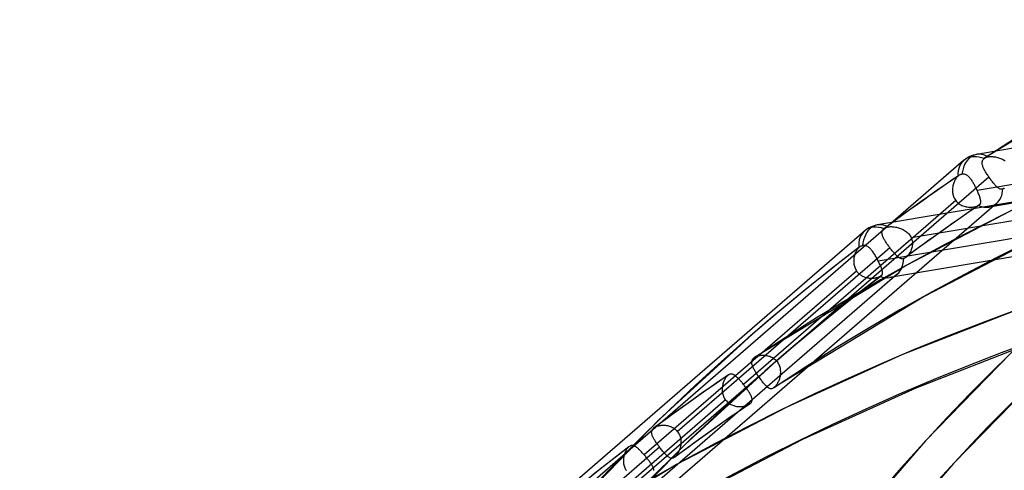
# Model space of a CAD drawing. Header units: millimetres. Extents: x -138 to 135, y -173 to 171.
# Tile 18 of 95: x -74 to -47, y 96 to 109. Entities that reach past the tile are written whole.
import ezdxf

# ---------------------------------------------------------------- set-up
doc = ezdxf.new("R2010")
doc.units = ezdxf.units.MM
doc.layers.add('MAIN-1', color=7, linetype='Continuous')

msp = doc.modelspace()

# ---------------------------------------------------------------- linework, layer by layer
at = {"layer": 'MAIN-1'}
for p, q in [((-28.359, 108.023), (-47.283, 104.829)), ((-42.829, 107.294), (-47.059, 104.729)), ((-28.443, 106.487), (-46.941, 103.365)), ((-31.115, 106.062), (-50.039, 102.869)), ((-38.497, 105.302), (-47.271, 103.821)), ((-47.649, 104.656), (-65.913, 88.84)), ((-31.198, 104.527), (-49.697, 101.405)), ((-47.136, 104.595), (-47.135, 104.611)), ((-47.136, 104.578), (-47.136, 104.595)), ((-47.134, 104.561), (-47.136, 104.578)), ((-47.135, 104.611), (-47.133, 104.627)), ((-47.13, 104.543), (-47.134, 104.561)), ((-47.133, 104.627), (-47.129, 104.643)), ((-47.126, 104.525), (-47.13, 104.543)), ((-47.129, 104.643), (-47.123, 104.658)), ((-47.12, 104.506), (-47.126, 104.525)), ((-47.123, 104.658), (-47.115, 104.672)), ((-47.115, 104.672), (-47.106, 104.686)), ((-47.106, 104.686), (-47.094, 104.699)), ((-47.094, 104.699), (-47.081, 104.712)), ((-47.081, 104.712), (-47.077, 104.715)), ((-47.077, 104.715), (-47.074, 104.718)), ((-47.074, 104.718), (-47.07, 104.721)), ((-47.07, 104.721), (-47.066, 104.724)), ((-47.066, 104.724), (-47.062, 104.726)), ((-47.062, 104.726), (-47.058, 104.729)), ((-47.058, 104.729), (-47.046, 104.736)), ((-47.046, 104.736), (-47.034, 104.743)), ((-47.034, 104.743), (-47.021, 104.749)), ((-47.021, 104.749), (-47.007, 104.754)), ((-47.007, 104.754), (-46.993, 104.758)), ((-46.993, 104.758), (-46.979, 104.761)), ((-46.979, 104.761), (-46.959, 104.765)), ((-46.959, 104.765), (-46.938, 104.767)), ((-46.938, 104.767), (-46.915, 104.768)), ((-46.915, 104.768), (-46.891, 104.769)), ((-46.891, 104.769), (-46.867, 104.768)), ((-46.867, 104.768), (-46.841, 104.767)), ((-46.841, 104.767), (-46.815, 104.764)), ((-46.815, 104.764), (-46.788, 104.761)), ((-46.788, 104.761), (-46.761, 104.756)), ((-46.761, 104.756), (-46.734, 104.75)), ((-46.734, 104.75), (-46.706, 104.744)), ((-46.706, 104.744), (-46.679, 104.736)), ((-46.679, 104.736), (-46.652, 104.727)), ((-46.652, 104.727), (-46.625, 104.717)), ((-46.625, 104.717), (-46.598, 104.705)), ((-46.598, 104.705), (-46.572, 104.693)), ((-46.572, 104.693), (-46.546, 104.679)), ((-46.546, 104.679), (-46.521, 104.664)), ((-46.521, 104.664), (-46.497, 104.648)), ((-47.786, 104.241), (-48.133, 104.002)), ((-47.789, 104.238), (-47.793, 104.236)), ((-47.786, 104.241), (-47.789, 104.238)), ((-47.772, 104.249), (-47.786, 104.241)), ((-47.758, 104.257), (-47.772, 104.249)), ((-47.743, 104.263), (-47.758, 104.257)), ((-47.728, 104.269), (-47.743, 104.263)), ((-47.712, 104.274), (-47.728, 104.269)), ((-47.696, 104.277), (-47.712, 104.274)), ((-47.679, 104.279), (-47.696, 104.277)), ((-47.662, 104.28), (-47.679, 104.279)), ((-47.644, 104.279), (-47.662, 104.28)), ((-47.628, 104.277), (-47.644, 104.279)), ((-47.611, 104.273), (-47.628, 104.277)), ((-47.595, 104.267), (-47.611, 104.273)), ((-47.579, 104.261), (-47.595, 104.267)), ((-47.564, 104.252), (-47.579, 104.261)), ((-47.549, 104.243), (-47.564, 104.252)), ((-47.534, 104.232), (-47.549, 104.243)), ((-47.113, 104.487), (-47.12, 104.506)), ((-47.105, 104.467), (-47.113, 104.487)), ((-47.096, 104.447), (-47.105, 104.467)), ((-47.086, 104.426), (-47.096, 104.447)), ((-47.075, 104.405), (-47.086, 104.426)), ((-47.064, 104.384), (-47.075, 104.405)), ((-47.051, 104.362), (-47.064, 104.384)), ((-47.038, 104.339), (-47.051, 104.362)), ((-47.024, 104.317), (-47.038, 104.339)), ((-47.01, 104.294), (-47.024, 104.317)), ((-46.995, 104.271), (-47.01, 104.294)), ((-46.98, 104.247), (-46.995, 104.271)), ((-46.964, 104.224), (-46.98, 104.247)), ((-52.85, 99.089), (-46.948, 104.2)), ((-49.108, 102.514), (-40.334, 103.995)), ((-48.133, 104.002), (-48.479, 103.761)), ((-47.94, 103.981), (-47.947, 103.952)), ((-47.933, 104.009), (-47.94, 103.981)), ((-47.924, 104.036), (-47.933, 104.009)), ((-47.913, 104.062), (-47.924, 104.036)), ((-47.902, 104.088), (-47.913, 104.062)), ((-47.89, 104.112), (-47.902, 104.088)), ((-47.878, 104.135), (-47.89, 104.112)), ((-47.864, 104.157), (-47.878, 104.135)), ((-47.85, 104.177), (-47.864, 104.157)), ((-47.836, 104.195), (-47.85, 104.177)), ((-47.821, 104.211), (-47.836, 104.195)), ((-47.806, 104.226), (-47.821, 104.211)), ((-47.803, 104.228), (-47.806, 104.226)), ((-47.799, 104.231), (-47.803, 104.228)), ((-47.796, 104.233), (-47.799, 104.231)), ((-47.793, 104.236), (-47.796, 104.233)), ((-47.52, 104.22), (-47.534, 104.232)), ((-47.506, 104.206), (-47.52, 104.22)), ((-47.492, 104.192), (-47.506, 104.206)), ((-47.478, 104.177), (-47.492, 104.192)), ((-47.465, 104.161), (-47.478, 104.177)), ((-47.452, 104.144), (-47.465, 104.161)), ((-47.438, 104.126), (-47.452, 104.144)), ((-47.425, 104.108), (-47.438, 104.126)), ((-47.413, 104.088), (-47.425, 104.108)), ((-47.4, 104.068), (-47.413, 104.088)), ((-47.387, 104.048), (-47.4, 104.068)), ((-47.375, 104.026), (-47.387, 104.048)), ((-47.362, 104.005), (-47.375, 104.026)), ((-47.35, 103.983), (-47.362, 104.005)), ((-47.338, 103.96), (-47.35, 103.983)), ((-46.948, 104.2), (-46.964, 104.224)), ((-46.931, 104.176), (-46.948, 104.2)), ((-46.914, 104.152), (-46.931, 104.176)), ((-46.897, 104.128), (-46.914, 104.152)), ((-46.88, 104.105), (-46.897, 104.128)), ((-46.862, 104.083), (-46.88, 104.105)), ((-46.845, 104.061), (-46.862, 104.083)), ((-46.828, 104.039), (-46.845, 104.061)), ((-46.812, 104.019), (-46.828, 104.039)), ((-46.796, 104), (-46.812, 104.019)), ((-46.78, 103.982), (-46.796, 104)), ((-46.764, 103.964), (-46.78, 103.982)), ((-48.479, 103.761), (-48.826, 103.517)), ((-47.958, 103.863), (-47.959, 103.833)), ((-47.959, 103.833), (-47.958, 103.802)), ((-47.956, 103.893), (-47.958, 103.863)), ((-47.958, 103.802), (-47.955, 103.772)), ((-47.952, 103.923), (-47.956, 103.893)), ((-47.955, 103.772), (-47.951, 103.741)), ((-47.947, 103.952), (-47.952, 103.923)), ((-47.951, 103.741), (-47.945, 103.712)), ((-47.945, 103.712), (-47.937, 103.682)), ((-47.326, 103.937), (-47.338, 103.96)), ((-47.315, 103.914), (-47.326, 103.937)), ((-47.303, 103.891), (-47.315, 103.914)), ((-47.292, 103.867), (-47.303, 103.891)), ((-47.281, 103.844), (-47.292, 103.867)), ((-47.271, 103.821), (-47.281, 103.844)), ((-47.257, 103.79), (-47.271, 103.821)), ((-47.244, 103.759), (-47.257, 103.79)), ((-47.232, 103.73), (-47.244, 103.759)), ((-47.22, 103.701), (-47.232, 103.73)), ((-47.21, 103.673), (-47.22, 103.701)), ((-46.749, 103.948), (-46.764, 103.964)), ((-46.734, 103.933), (-46.749, 103.948)), ((-46.719, 103.92), (-46.734, 103.933)), ((-46.705, 103.907), (-46.719, 103.92)), ((-46.691, 103.896), (-46.705, 103.907)), ((-46.677, 103.886), (-46.691, 103.896)), ((-46.664, 103.878), (-46.677, 103.886)), ((-46.651, 103.871), (-46.664, 103.878)), ((-46.638, 103.865), (-46.651, 103.871)), ((-46.625, 103.861), (-46.638, 103.865)), ((-46.612, 103.859), (-46.625, 103.861)), ((-46.598, 103.858), (-46.612, 103.859)), ((-46.585, 103.858), (-46.598, 103.858)), ((-46.572, 103.861), (-46.585, 103.858)), ((-46.558, 103.865), (-46.572, 103.861)), ((-46.551, 103.868), (-46.558, 103.865)), ((-46.544, 103.872), (-46.551, 103.868)), ((-46.538, 103.876), (-46.544, 103.872)), ((-46.531, 103.88), (-46.538, 103.876)), ((-46.524, 103.884), (-46.531, 103.88)), ((-46.517, 103.888), (-46.524, 103.884)), ((-46.738, 103.461), (-65.492, 87.22)), ((-47.867, 103.546), (-53.767, 98.437)), ((-48.826, 103.517), (-49.17, 103.27)), ((-47.937, 103.682), (-47.927, 103.653)), ((-47.927, 103.653), (-47.915, 103.625)), ((-47.915, 103.625), (-47.901, 103.598)), ((-47.901, 103.598), (-47.885, 103.571)), ((-47.885, 103.571), (-47.867, 103.546)), ((-47.867, 103.546), (-47.847, 103.522)), ((-47.847, 103.522), (-47.826, 103.499)), ((-47.826, 103.499), (-47.802, 103.477)), ((-47.802, 103.477), (-47.777, 103.458)), ((-47.777, 103.458), (-47.751, 103.44)), ((-47.751, 103.44), (-47.724, 103.424)), ((-47.724, 103.424), (-47.696, 103.41)), ((-47.212, 103.422), (-47.557, 103.185)), ((-47.223, 103.415), (-47.219, 103.417)), ((-47.219, 103.417), (-47.215, 103.42)), ((-47.215, 103.42), (-47.212, 103.422)), ((-47.212, 103.422), (-47.209, 103.424)), ((-47.201, 103.647), (-47.21, 103.673)), ((-47.209, 103.424), (-47.207, 103.425)), ((-47.207, 103.425), (-47.205, 103.427)), ((-47.205, 103.427), (-47.202, 103.429)), ((-47.202, 103.429), (-47.2, 103.431)), ((-47.193, 103.622), (-47.201, 103.647)), ((-47.2, 103.431), (-47.198, 103.433)), ((-47.198, 103.433), (-47.189, 103.444)), ((-47.186, 103.598), (-47.193, 103.622)), ((-47.189, 103.444), (-47.182, 103.456)), ((-47.18, 103.575), (-47.186, 103.598)), ((-47.182, 103.456), (-47.176, 103.469)), ((-47.176, 103.554), (-47.18, 103.575)), ((-47.173, 103.534), (-47.176, 103.554)), ((-47.176, 103.469), (-47.173, 103.483)), ((-47.171, 103.516), (-47.173, 103.534)), ((-47.173, 103.483), (-47.171, 103.499)), ((-47.171, 103.499), (-47.171, 103.516)), ((-41.244, 103.343), (-50.02, 101.862)), ((-49.17, 103.27), (-49.511, 103.022)), ((-46.16, 103.348), (-49.229, 101.752)), ((-47.557, 103.185), (-47.901, 102.946)), ((-47.696, 103.41), (-47.667, 103.398)), ((-47.667, 103.398), (-47.638, 103.387)), ((-47.638, 103.387), (-47.608, 103.379)), ((-47.608, 103.379), (-47.577, 103.372)), ((-47.577, 103.372), (-47.547, 103.367)), ((-47.547, 103.367), (-47.516, 103.363)), ((-47.516, 103.363), (-47.485, 103.361)), ((-47.485, 103.361), (-47.455, 103.361)), ((-47.455, 103.361), (-47.425, 103.362)), ((-47.425, 103.362), (-47.396, 103.365)), ((-47.396, 103.365), (-47.367, 103.369)), ((-47.367, 103.369), (-47.338, 103.374)), ((-47.338, 103.374), (-47.311, 103.381)), ((-47.311, 103.381), (-47.285, 103.389)), ((-47.285, 103.389), (-47.26, 103.398)), ((-47.26, 103.398), (-47.237, 103.409)), ((-47.237, 103.409), (-47.232, 103.411)), ((-47.232, 103.411), (-47.228, 103.413)), ((-47.228, 103.413), (-47.223, 103.415)), ((-49.511, 103.022), (-49.85, 102.772)), ((-47.901, 102.946), (-48.246, 102.702)), ((-50.405, 102.696), (-68.668, 86.88)), ((-49.918, 102.659), (-49.916, 102.673)), ((-49.918, 102.645), (-49.918, 102.659)), ((-49.917, 102.63), (-49.918, 102.645)), ((-49.915, 102.615), (-49.917, 102.63)), ((-49.916, 102.673), (-49.913, 102.687)), ((-49.912, 102.599), (-49.915, 102.615)), ((-49.913, 102.687), (-49.908, 102.701)), ((-49.908, 102.583), (-49.912, 102.599)), ((-49.908, 102.701), (-49.902, 102.714)), ((-49.902, 102.714), (-49.895, 102.727)), ((-49.895, 102.727), (-49.886, 102.739)), ((-49.886, 102.739), (-49.875, 102.751)), ((-49.875, 102.751), (-49.863, 102.762)), ((-49.863, 102.762), (-49.861, 102.764)), ((-49.861, 102.764), (-49.859, 102.766)), ((-49.859, 102.766), (-49.857, 102.767)), ((-49.857, 102.767), (-49.855, 102.769)), ((-49.855, 102.769), (-49.852, 102.771)), ((-49.852, 102.771), (-49.85, 102.772)), ((-49.85, 102.772), (-49.836, 102.782)), ((-49.836, 102.782), (-49.821, 102.791)), ((-49.821, 102.791), (-49.805, 102.798)), ((-49.805, 102.798), (-49.789, 102.804)), ((-49.789, 102.804), (-49.772, 102.809)), ((-49.772, 102.809), (-49.755, 102.813)), ((-49.755, 102.813), (-49.733, 102.816)), ((-49.733, 102.816), (-49.709, 102.818)), ((-49.709, 102.818), (-49.685, 102.82)), ((-49.685, 102.82), (-49.659, 102.82)), ((-49.659, 102.82), (-49.632, 102.819)), ((-49.632, 102.819), (-49.604, 102.817)), ((-49.604, 102.817), (-49.576, 102.814)), ((-49.576, 102.814), (-49.547, 102.81)), ((-49.547, 102.81), (-49.518, 102.804)), ((-49.518, 102.804), (-49.488, 102.798)), ((-49.488, 102.798), (-49.459, 102.79)), ((-49.459, 102.79), (-49.43, 102.781)), ((-49.43, 102.781), (-49.401, 102.771)), ((-49.401, 102.771), (-49.372, 102.759)), ((-49.372, 102.759), (-49.344, 102.746)), ((-49.344, 102.746), (-49.317, 102.732)), ((-49.317, 102.732), (-49.29, 102.716)), ((-49.29, 102.716), (-49.264, 102.699)), ((-49.264, 102.699), (-49.239, 102.68)), ((-49.239, 102.68), (-49.216, 102.66)), ((-49.216, 102.66), (-49.194, 102.639)), ((-49.194, 102.639), (-49.173, 102.617)), ((-49.173, 102.617), (-49.154, 102.593)), ((-48.246, 102.702), (-48.59, 102.456)), ((-49.903, 102.567), (-49.908, 102.583)), ((-49.897, 102.55), (-49.903, 102.567)), ((-49.89, 102.533), (-49.897, 102.55)), ((-49.882, 102.516), (-49.89, 102.533)), ((-49.873, 102.498), (-49.882, 102.516)), ((-49.864, 102.479), (-49.873, 102.498)), ((-49.854, 102.461), (-49.864, 102.479)), ((-49.843, 102.442), (-49.854, 102.461)), ((-49.831, 102.423), (-49.843, 102.442)), ((-49.819, 102.403), (-49.831, 102.423)), ((-49.806, 102.383), (-49.819, 102.403)), ((-49.793, 102.363), (-49.806, 102.383)), ((-49.779, 102.343), (-49.793, 102.363)), ((-49.765, 102.322), (-49.779, 102.343)), ((-49.154, 102.593), (-49.137, 102.568)), ((-49.137, 102.568), (-49.121, 102.541)), ((-49.121, 102.541), (-49.108, 102.514)), ((-49.108, 102.514), (-49.096, 102.484)), ((-49.096, 102.484), (-49.086, 102.454)), ((-49.086, 102.454), (-49.079, 102.422)), ((-49.079, 102.422), (-49.074, 102.39)), ((-49.072, 102.326), (-49.075, 102.294)), ((-49.074, 102.39), (-49.072, 102.358)), ((-49.072, 102.358), (-49.072, 102.326)), ((-48.59, 102.456), (-48.927, 102.21)), ((-45.722, 102.448), (-48.744, 100.877)), ((-55.605, 97.13), (-49.704, 102.239)), ((-50.548, 102.247), (-51.053, 101.857)), ((-50.67, 102.058), (-50.679, 102.032)), ((-50.661, 102.083), (-50.67, 102.058)), ((-50.651, 102.107), (-50.661, 102.083)), ((-50.639, 102.13), (-50.651, 102.107)), ((-50.627, 102.152), (-50.639, 102.13)), ((-50.615, 102.173), (-50.627, 102.152)), ((-50.601, 102.192), (-50.615, 102.173)), ((-50.588, 102.209), (-50.601, 102.192)), ((-50.573, 102.224), (-50.588, 102.209)), ((-50.559, 102.238), (-50.573, 102.224)), ((-50.557, 102.24), (-50.559, 102.238)), ((-50.555, 102.241), (-50.557, 102.24)), ((-50.554, 102.242), (-50.555, 102.241)), ((-50.552, 102.244), (-50.554, 102.242)), ((-50.55, 102.245), (-50.552, 102.244)), ((-50.548, 102.247), (-50.55, 102.245)), ((-50.535, 102.256), (-50.548, 102.247)), ((-50.52, 102.265), (-50.535, 102.256)), ((-50.505, 102.273), (-50.52, 102.265)), ((-50.488, 102.279), (-50.505, 102.273)), ((-50.472, 102.285), (-50.488, 102.279)), ((-50.455, 102.289), (-50.472, 102.285)), ((-50.434, 102.292), (-50.455, 102.289)), ((-50.414, 102.293), (-50.434, 102.292)), ((-50.394, 102.292), (-50.414, 102.293)), ((-50.374, 102.289), (-50.394, 102.292)), ((-50.355, 102.284), (-50.374, 102.289)), ((-50.336, 102.276), (-50.355, 102.284)), ((-50.318, 102.267), (-50.336, 102.276)), ((-50.3, 102.256), (-50.318, 102.267)), ((-50.282, 102.243), (-50.3, 102.256)), ((-50.265, 102.229), (-50.282, 102.243)), ((-50.248, 102.213), (-50.265, 102.229)), ((-50.232, 102.196), (-50.248, 102.213)), ((-50.215, 102.177), (-50.232, 102.196)), ((-50.199, 102.158), (-50.215, 102.177)), ((-50.183, 102.137), (-50.199, 102.158)), ((-50.167, 102.115), (-50.183, 102.137)), ((-50.151, 102.093), (-50.167, 102.115)), ((-50.136, 102.069), (-50.151, 102.093)), ((-50.121, 102.045), (-50.136, 102.069)), ((-49.75, 102.301), (-49.765, 102.322)), ((-49.735, 102.281), (-49.75, 102.301)), ((-49.72, 102.26), (-49.735, 102.281)), ((-49.704, 102.239), (-49.72, 102.26)), ((-49.687, 102.217), (-49.704, 102.239)), ((-49.67, 102.194), (-49.687, 102.217)), ((-49.652, 102.172), (-49.67, 102.194)), ((-49.635, 102.151), (-49.652, 102.172)), ((-49.618, 102.13), (-49.635, 102.151)), ((-49.601, 102.11), (-49.618, 102.13)), ((-49.584, 102.09), (-49.601, 102.11)), ((-49.567, 102.071), (-49.584, 102.09)), ((-49.551, 102.054), (-49.567, 102.071)), ((-49.535, 102.037), (-49.551, 102.054)), ((-48.927, 102.21), (-49.263, 101.963)), ((-49.166, 102.063), (-49.184, 102.039)), ((-49.149, 102.089), (-49.166, 102.063)), ((-49.133, 102.115), (-49.149, 102.089)), ((-49.119, 102.143), (-49.133, 102.115)), ((-49.106, 102.172), (-49.119, 102.143)), ((-49.095, 102.201), (-49.106, 102.172)), ((-49.086, 102.232), (-49.095, 102.201)), ((-49.079, 102.263), (-49.086, 102.232)), ((-49.075, 102.294), (-49.079, 102.263)), ((-51.053, 101.857), (-51.554, 101.462)), ((-50.703, 101.893), (-50.704, 101.864)), ((-50.704, 101.864), (-50.703, 101.835)), ((-50.701, 101.921), (-50.703, 101.893)), ((-50.703, 101.835), (-50.701, 101.806)), ((-50.697, 101.95), (-50.701, 101.921)), ((-50.701, 101.806), (-50.697, 101.776)), ((-50.692, 101.978), (-50.697, 101.95)), ((-50.697, 101.776), (-50.692, 101.748)), ((-50.686, 102.005), (-50.692, 101.978)), ((-50.679, 102.032), (-50.686, 102.005)), ((-50.105, 102.02), (-50.121, 102.045)), ((-50.09, 101.995), (-50.105, 102.02)), ((-50.076, 101.969), (-50.09, 101.995)), ((-50.061, 101.942), (-50.076, 101.969)), ((-50.047, 101.915), (-50.061, 101.942)), ((-50.033, 101.889), (-50.047, 101.915)), ((-50.02, 101.862), (-50.033, 101.889)), ((-50.007, 101.837), (-50.02, 101.862)), ((-49.995, 101.812), (-50.007, 101.837)), ((-49.984, 101.787), (-49.995, 101.812)), ((-49.973, 101.763), (-49.984, 101.787)), ((-49.519, 102.021), (-49.535, 102.037)), ((-49.504, 102.006), (-49.519, 102.021)), ((-49.489, 101.992), (-49.504, 102.006)), ((-49.474, 101.98), (-49.489, 101.992)), ((-49.46, 101.969), (-49.474, 101.98)), ((-49.446, 101.959), (-49.46, 101.969)), ((-49.432, 101.95), (-49.446, 101.959)), ((-49.418, 101.942), (-49.432, 101.95)), ((-49.405, 101.936), (-49.418, 101.942)), ((-49.392, 101.931), (-49.405, 101.936)), ((-49.379, 101.927), (-49.392, 101.931)), ((-49.366, 101.925), (-49.379, 101.927)), ((-49.352, 101.924), (-49.366, 101.925)), ((-49.339, 101.925), (-49.352, 101.924)), ((-49.326, 101.928), (-49.339, 101.925)), ((-49.313, 101.932), (-49.326, 101.928)), ((-49.304, 101.937), (-49.313, 101.932)), ((-49.296, 101.941), (-49.304, 101.937)), ((-49.287, 101.946), (-49.296, 101.941)), ((-49.279, 101.952), (-49.287, 101.946)), ((-49.271, 101.957), (-49.279, 101.952)), ((-49.263, 101.963), (-49.271, 101.957)), ((-49.26, 101.965), (-49.263, 101.963)), ((-49.257, 101.967), (-49.26, 101.965)), ((-49.254, 101.97), (-49.257, 101.967)), ((-49.251, 101.972), (-49.254, 101.97)), ((-49.249, 101.974), (-49.251, 101.972)), ((-49.246, 101.976), (-49.249, 101.974)), ((-49.224, 101.996), (-49.246, 101.976)), ((-49.204, 102.017), (-49.224, 101.996)), ((-49.184, 102.039), (-49.204, 102.017)), ((-50.622, 101.587), (-56.524, 96.476)), ((-49.229, 101.752), (-53.457, 99.187)), ((-50.692, 101.748), (-50.685, 101.719)), ((-50.685, 101.719), (-50.676, 101.691)), ((-50.676, 101.691), (-50.665, 101.664)), ((-50.665, 101.664), (-50.652, 101.637)), ((-50.652, 101.637), (-50.638, 101.612)), ((-50.638, 101.612), (-50.622, 101.587)), ((-50.622, 101.587), (-50.608, 101.567)), ((-50.608, 101.567), (-50.592, 101.548)), ((-50.592, 101.548), (-50.576, 101.531)), ((-50.576, 101.531), (-50.558, 101.514)), ((-50.558, 101.514), (-50.54, 101.498)), ((-49.962, 101.739), (-49.973, 101.763)), ((-49.953, 101.717), (-49.962, 101.739)), ((-49.944, 101.695), (-49.953, 101.717)), ((-49.936, 101.674), (-49.944, 101.695)), ((-49.929, 101.653), (-49.936, 101.674)), ((-49.922, 101.634), (-49.929, 101.653)), ((-49.916, 101.615), (-49.922, 101.634)), ((-49.912, 101.598), (-49.916, 101.615)), ((-49.908, 101.581), (-49.912, 101.598)), ((-49.905, 101.565), (-49.908, 101.581)), ((-49.906, 101.5), (-49.903, 101.512)), ((-49.903, 101.551), (-49.905, 101.565)), ((-49.902, 101.537), (-49.903, 101.551)), ((-49.903, 101.512), (-49.902, 101.524)), ((-49.902, 101.524), (-49.902, 101.537)), ((-49.493, 101.501), (-68.248, 85.259)), ((-51.554, 101.462), (-52.05, 101.062)), ((-50.54, 101.498), (-50.52, 101.483)), ((-50.52, 101.483), (-50.5, 101.469)), ((-50.5, 101.469), (-50.48, 101.456)), ((-50.48, 101.456), (-50.458, 101.445)), ((-50.458, 101.445), (-50.436, 101.434)), ((-50.436, 101.434), (-50.414, 101.425)), ((-49.935, 101.457), (-50.433, 101.073)), ((-50.414, 101.425), (-50.391, 101.417)), ((-50.391, 101.417), (-50.368, 101.409)), ((-50.368, 101.409), (-50.345, 101.403)), ((-50.345, 101.403), (-50.321, 101.398)), ((-50.321, 101.398), (-50.297, 101.394)), ((-50.297, 101.394), (-50.274, 101.391)), ((-50.274, 101.391), (-50.25, 101.389)), ((-50.25, 101.389), (-50.226, 101.388)), ((-50.226, 101.388), (-50.203, 101.388)), ((-50.203, 101.388), (-50.179, 101.388)), ((-50.179, 101.388), (-50.156, 101.39)), ((-50.156, 101.39), (-50.133, 101.392)), ((-50.133, 101.392), (-50.111, 101.395)), ((-50.111, 101.395), (-50.089, 101.399)), ((-50.089, 101.399), (-50.067, 101.404)), ((-50.067, 101.404), (-50.046, 101.41)), ((-50.046, 101.41), (-50.025, 101.416)), ((-50.025, 101.416), (-50.006, 101.423)), ((-50.006, 101.423), (-49.987, 101.43)), ((-49.987, 101.43), (-49.969, 101.439)), ((-49.969, 101.439), (-49.963, 101.441)), ((-49.963, 101.441), (-49.956, 101.444)), ((-49.956, 101.444), (-49.95, 101.447)), ((-49.95, 101.447), (-49.945, 101.45)), ((-49.945, 101.45), (-49.94, 101.453)), ((-49.94, 101.453), (-49.935, 101.457)), ((-49.935, 101.457), (-49.934, 101.458)), ((-49.934, 101.458), (-49.933, 101.459)), ((-49.933, 101.459), (-49.931, 101.46)), ((-49.931, 101.46), (-49.93, 101.461)), ((-49.93, 101.461), (-49.929, 101.461)), ((-49.929, 101.461), (-49.928, 101.462)), ((-49.928, 101.462), (-49.92, 101.471)), ((-49.92, 101.471), (-49.914, 101.48)), ((-49.914, 101.48), (-49.909, 101.49)), ((-49.909, 101.49), (-49.906, 101.5)), ((-52.05, 101.062), (-52.542, 100.658)), ((-50.433, 101.073), (-50.926, 100.683)), ((-48.744, 100.877), (-52.93, 98.337)), ((-50.926, 100.683), (-51.416, 100.289)), ((-52.542, 100.658), (-53.03, 100.248)), ((-46.041, 100.555), (-49.364, 99.255)), ((-53.03, 100.248), (-53.514, 99.833)), ((-51.416, 100.289), (-51.901, 99.89)), ((-51.901, 99.89), (-52.382, 99.486)), ((-53.514, 99.833), (-56.115, 97.448)), ((-45.701, 99.615), (-48.975, 98.334)), ((-52.382, 99.486), (-52.86, 99.077)), ((-52.86, 99.077), (-55.383, 96.765)), ((-53.536, 99.052), (-53.535, 99.069)), ((-53.536, 99.035), (-53.536, 99.052)), ((-53.535, 99.069), (-53.533, 99.085)), ((-53.533, 99.085), (-53.529, 99.1)), ((-53.529, 99.1), (-53.523, 99.115)), ((-53.523, 99.115), (-53.515, 99.13)), ((-53.515, 99.13), (-53.505, 99.144)), ((-53.505, 99.144), (-53.494, 99.157)), ((-53.494, 99.157), (-53.481, 99.169)), ((-53.481, 99.169), (-53.477, 99.173)), ((-53.477, 99.173), (-53.473, 99.176)), ((-53.473, 99.176), (-53.469, 99.179)), ((-53.469, 99.179), (-53.465, 99.182)), ((-53.465, 99.182), (-53.461, 99.185)), ((-53.461, 99.185), (-53.457, 99.187)), ((-53.457, 99.187), (-53.439, 99.198)), ((-53.439, 99.198), (-53.42, 99.208)), ((-53.42, 99.208), (-53.399, 99.217)), ((-53.399, 99.217), (-53.377, 99.225)), ((-53.377, 99.225), (-53.354, 99.232)), ((-53.354, 99.232), (-53.33, 99.237)), ((-53.33, 99.237), (-53.305, 99.242)), ((-53.305, 99.242), (-53.279, 99.245)), ((-53.279, 99.245), (-53.253, 99.247)), ((-53.253, 99.247), (-53.226, 99.248)), ((-53.226, 99.248), (-53.199, 99.248)), ((-53.199, 99.248), (-53.172, 99.246)), ((-53.172, 99.246), (-53.145, 99.243)), ((-53.145, 99.243), (-53.117, 99.239)), ((-53.117, 99.239), (-53.09, 99.233)), ((-53.09, 99.233), (-53.063, 99.225)), ((-53.063, 99.225), (-53.037, 99.216)), ((-53.037, 99.216), (-53.01, 99.206)), ((-53.01, 99.206), (-52.985, 99.194)), ((-52.985, 99.194), (-52.96, 99.18)), ((-52.96, 99.18), (-52.935, 99.165)), ((-52.935, 99.165), (-52.912, 99.148)), ((-52.912, 99.148), (-52.89, 99.13)), ((-52.89, 99.13), (-52.869, 99.11)), ((-52.869, 99.11), (-52.85, 99.089)), ((-52.85, 99.089), (-52.832, 99.068)), ((-52.832, 99.068), (-52.816, 99.045)), ((-52.816, 99.045), (-52.801, 99.021)), ((-49.364, 99.255), (-52.56, 97.805)), ((-46.342, 99.303), (-48.712, 96.866)), ((-53.533, 99.018), (-53.536, 99.035)), ((-53.53, 99), (-53.533, 99.018)), ((-53.525, 98.982), (-53.53, 99)), ((-53.52, 98.963), (-53.525, 98.982)), ((-53.513, 98.944), (-53.52, 98.963)), ((-53.505, 98.924), (-53.513, 98.944)), ((-53.496, 98.904), (-53.505, 98.924)), ((-53.486, 98.883), (-53.496, 98.904)), ((-53.475, 98.862), (-53.486, 98.883)), ((-53.463, 98.84), (-53.475, 98.862)), ((-53.451, 98.819), (-53.463, 98.84)), ((-53.438, 98.796), (-53.451, 98.819)), ((-53.424, 98.774), (-53.438, 98.796)), ((-53.41, 98.751), (-53.424, 98.774)), ((-52.801, 99.021), (-52.788, 98.996)), ((-52.788, 98.996), (-52.776, 98.97)), ((-52.776, 98.97), (-52.767, 98.944)), ((-52.767, 98.944), (-52.758, 98.917)), ((-52.758, 98.917), (-52.751, 98.889)), ((-52.751, 98.889), (-52.746, 98.861)), ((-52.746, 98.861), (-52.743, 98.833)), ((-52.743, 98.833), (-52.741, 98.805)), ((-52.741, 98.805), (-52.74, 98.777)), ((-52.74, 98.777), (-52.741, 98.749)), ((-59.25, 93.547), (-53.348, 98.658)), ((-54.186, 98.698), (-54.53, 98.462)), ((-54.32, 98.503), (-54.329, 98.477)), ((-54.31, 98.528), (-54.32, 98.503)), ((-54.299, 98.552), (-54.31, 98.528)), ((-54.288, 98.575), (-54.299, 98.552)), ((-54.275, 98.597), (-54.288, 98.575)), ((-54.262, 98.617), (-54.275, 98.597)), ((-54.249, 98.636), (-54.262, 98.617)), ((-54.235, 98.654), (-54.249, 98.636)), ((-54.22, 98.669), (-54.235, 98.654)), ((-54.206, 98.683), (-54.22, 98.669)), ((-54.202, 98.686), (-54.206, 98.683)), ((-54.199, 98.688), (-54.202, 98.686)), ((-54.196, 98.691), (-54.199, 98.688)), ((-54.193, 98.694), (-54.196, 98.691)), ((-54.189, 98.696), (-54.193, 98.694)), ((-54.186, 98.698), (-54.189, 98.696)), ((-54.173, 98.706), (-54.186, 98.698)), ((-54.16, 98.713), (-54.173, 98.706)), ((-54.147, 98.718), (-54.16, 98.713)), ((-54.133, 98.721), (-54.147, 98.718)), ((-54.12, 98.723), (-54.133, 98.721)), ((-54.107, 98.723), (-54.12, 98.723)), ((-54.094, 98.722), (-54.107, 98.723)), ((-54.081, 98.72), (-54.094, 98.722)), ((-54.068, 98.716), (-54.081, 98.72)), ((-54.054, 98.711), (-54.068, 98.716)), ((-54.041, 98.705), (-54.054, 98.711)), ((-54.027, 98.697), (-54.041, 98.705)), ((-54.014, 98.689), (-54.027, 98.697)), ((-54, 98.679), (-54.014, 98.689)), ((-53.986, 98.669), (-54, 98.679)), ((-53.971, 98.657), (-53.986, 98.669)), ((-53.957, 98.645), (-53.971, 98.657)), ((-53.942, 98.631), (-53.957, 98.645)), ((-53.927, 98.617), (-53.942, 98.631)), ((-53.912, 98.602), (-53.927, 98.617)), ((-53.896, 98.586), (-53.912, 98.602)), ((-53.881, 98.569), (-53.896, 98.586)), ((-53.865, 98.552), (-53.881, 98.569)), ((-53.849, 98.534), (-53.865, 98.552)), ((-53.833, 98.515), (-53.849, 98.534)), ((-53.816, 98.496), (-53.833, 98.515)), ((-53.8, 98.477), (-53.816, 98.496)), ((-53.395, 98.727), (-53.41, 98.751)), ((-53.38, 98.704), (-53.395, 98.727)), ((-53.364, 98.681), (-53.38, 98.704)), ((-53.348, 98.658), (-53.364, 98.681)), ((-53.345, 98.653), (-53.348, 98.658)), ((-53.341, 98.648), (-53.345, 98.653)), ((-53.338, 98.643), (-53.341, 98.648)), ((-53.335, 98.639), (-53.338, 98.643)), ((-53.331, 98.634), (-53.335, 98.639)), ((-53.328, 98.629), (-53.331, 98.634)), ((-53.324, 98.624), (-53.328, 98.629)), ((-53.306, 98.599), (-53.324, 98.624)), ((-53.288, 98.575), (-53.306, 98.599)), ((-53.27, 98.551), (-53.288, 98.575)), ((-53.252, 98.527), (-53.27, 98.551)), ((-53.235, 98.505), (-53.252, 98.527)), ((-53.217, 98.483), (-53.235, 98.505)), ((-52.808, 98.494), (-52.819, 98.472)), ((-52.797, 98.516), (-52.808, 98.494)), ((-52.787, 98.539), (-52.797, 98.516)), ((-52.778, 98.563), (-52.787, 98.539)), ((-52.77, 98.588), (-52.778, 98.563)), ((-52.763, 98.613), (-52.77, 98.588)), ((-52.756, 98.639), (-52.763, 98.613)), ((-52.75, 98.666), (-52.756, 98.639)), ((-52.746, 98.693), (-52.75, 98.666)), ((-52.743, 98.721), (-52.746, 98.693)), ((-52.741, 98.749), (-52.743, 98.721)), ((-45.621, 98.608), (-47.93, 96.239)), ((-54.873, 98.223), (-55.226, 97.974)), ((-54.53, 98.462), (-54.873, 98.223)), ((-54.357, 98.337), (-54.359, 98.308)), ((-54.359, 98.308), (-54.359, 98.279)), ((-54.359, 98.279), (-54.357, 98.25)), ((-54.354, 98.366), (-54.357, 98.337)), ((-54.357, 98.25), (-54.354, 98.221)), ((-54.35, 98.395), (-54.354, 98.366)), ((-54.354, 98.221), (-54.35, 98.192)), ((-54.344, 98.422), (-54.35, 98.395)), ((-54.337, 98.45), (-54.344, 98.422)), ((-54.329, 98.477), (-54.337, 98.45)), ((-53.784, 98.457), (-53.8, 98.477)), ((-53.767, 98.437), (-53.784, 98.457)), ((-53.751, 98.415), (-53.767, 98.437)), ((-53.734, 98.394), (-53.751, 98.415)), ((-53.717, 98.372), (-53.734, 98.394)), ((-53.701, 98.351), (-53.717, 98.372)), ((-53.686, 98.33), (-53.701, 98.351)), ((-53.671, 98.308), (-53.686, 98.33)), ((-53.656, 98.287), (-53.671, 98.308)), ((-53.642, 98.267), (-53.656, 98.287)), ((-53.628, 98.246), (-53.642, 98.267)), ((-53.615, 98.226), (-53.628, 98.246)), ((-53.603, 98.207), (-53.615, 98.226)), ((-53.2, 98.463), (-53.217, 98.483)), ((-53.184, 98.443), (-53.2, 98.463)), ((-53.167, 98.425), (-53.184, 98.443)), ((-53.151, 98.408), (-53.167, 98.425)), ((-53.135, 98.392), (-53.151, 98.408)), ((-53.12, 98.378), (-53.135, 98.392)), ((-53.105, 98.365), (-53.12, 98.378)), ((-53.09, 98.353), (-53.105, 98.365)), ((-53.075, 98.342), (-53.09, 98.353)), ((-53.061, 98.334), (-53.075, 98.342)), ((-53.047, 98.326), (-53.061, 98.334)), ((-53.032, 98.321), (-53.047, 98.326)), ((-53.018, 98.317), (-53.032, 98.321)), ((-53.004, 98.315), (-53.018, 98.317)), ((-52.99, 98.315), (-53.004, 98.315)), ((-52.975, 98.317), (-52.99, 98.315)), ((-52.961, 98.321), (-52.975, 98.317)), ((-52.946, 98.328), (-52.961, 98.321)), ((-52.931, 98.337), (-52.946, 98.328)), ((-52.927, 98.339), (-52.931, 98.337)), ((-52.923, 98.342), (-52.927, 98.339)), ((-52.92, 98.344), (-52.923, 98.342)), ((-52.916, 98.347), (-52.92, 98.344)), ((-52.912, 98.35), (-52.916, 98.347)), ((-52.909, 98.353), (-52.912, 98.35)), ((-52.895, 98.366), (-52.909, 98.353)), ((-52.882, 98.38), (-52.895, 98.366)), ((-52.869, 98.396), (-52.882, 98.38)), ((-52.856, 98.413), (-52.869, 98.396)), ((-52.843, 98.431), (-52.856, 98.413)), ((-52.831, 98.451), (-52.843, 98.431)), ((-52.819, 98.472), (-52.831, 98.451)), ((-48.975, 98.334), (-52.122, 96.906)), ((-54.267, 98.004), (-60.167, 92.894)), ((-55.226, 97.974), (-55.577, 97.723)), ((-54.35, 98.192), (-54.343, 98.163)), ((-54.343, 98.163), (-54.335, 98.135)), ((-54.335, 98.135), (-54.325, 98.107)), ((-54.325, 98.107), (-54.313, 98.079)), ((-54.313, 98.079), (-54.3, 98.053)), ((-54.3, 98.053), (-54.284, 98.028)), ((-54.284, 98.028), (-54.267, 98.004)), ((-54.267, 98.004), (-54.266, 98.003)), ((-54.266, 98.003), (-54.266, 98.001)), ((-54.266, 98.001), (-54.265, 98)), ((-54.265, 98), (-54.264, 97.999)), ((-54.264, 97.999), (-54.263, 97.998)), ((-54.263, 97.998), (-54.262, 97.997)), ((-54.262, 97.997), (-54.261, 97.996)), ((-54.261, 97.996), (-54.243, 97.975)), ((-54.243, 97.975), (-54.224, 97.955)), ((-54.224, 97.955), (-54.204, 97.937)), ((-53.591, 98.187), (-53.603, 98.207)), ((-53.581, 98.169), (-53.591, 98.187)), ((-53.571, 98.15), (-53.581, 98.169)), ((-53.562, 98.132), (-53.571, 98.15)), ((-53.554, 98.115), (-53.562, 98.132)), ((-53.546, 98.098), (-53.554, 98.115)), ((-53.547, 97.939), (-53.54, 97.952)), ((-53.54, 98.081), (-53.546, 98.098)), ((-53.535, 98.065), (-53.54, 98.081)), ((-53.54, 97.952), (-53.535, 97.965)), ((-53.532, 98.05), (-53.535, 98.065)), ((-53.535, 97.965), (-53.531, 97.978)), ((-53.529, 98.034), (-53.532, 98.05)), ((-53.531, 97.978), (-53.528, 97.992)), ((-53.527, 98.02), (-53.529, 98.034)), ((-53.528, 97.992), (-53.527, 98.006)), ((-53.527, 98.006), (-53.527, 98.02)), ((-55.577, 97.723), (-55.914, 97.477)), ((-52.56, 97.805), (-55.629, 96.209)), ((-54.204, 97.937), (-54.183, 97.919)), ((-54.183, 97.919), (-54.161, 97.904)), ((-54.161, 97.904), (-54.138, 97.889)), ((-54.138, 97.889), (-54.114, 97.876)), ((-54.114, 97.876), (-54.09, 97.864)), ((-54.09, 97.864), (-54.065, 97.854)), ((-54.065, 97.854), (-54.039, 97.845)), ((-54.039, 97.845), (-54.013, 97.837)), ((-54.013, 97.837), (-53.987, 97.831)), ((-53.987, 97.831), (-53.961, 97.826)), ((-53.961, 97.826), (-53.935, 97.822)), ((-53.6, 97.888), (-53.95, 97.647)), ((-53.935, 97.822), (-53.909, 97.82)), ((-53.909, 97.82), (-53.883, 97.819)), ((-53.883, 97.819), (-53.857, 97.818)), ((-53.857, 97.818), (-53.832, 97.819)), ((-53.832, 97.819), (-53.807, 97.821)), ((-53.807, 97.821), (-53.783, 97.824)), ((-53.783, 97.824), (-53.76, 97.828)), ((-53.76, 97.828), (-53.737, 97.832)), ((-53.737, 97.832), (-53.715, 97.838)), ((-53.715, 97.838), (-53.693, 97.844)), ((-53.693, 97.844), (-53.672, 97.851)), ((-53.672, 97.851), (-53.652, 97.859)), ((-53.652, 97.859), (-53.634, 97.868)), ((-53.634, 97.868), (-53.616, 97.877)), ((-53.616, 97.877), (-53.6, 97.887)), ((-53.6, 97.887), (-53.596, 97.89)), ((-53.596, 97.89), (-53.593, 97.892)), ((-53.593, 97.892), (-53.589, 97.895)), ((-53.589, 97.895), (-53.586, 97.898)), ((-53.586, 97.898), (-53.582, 97.901)), ((-53.582, 97.901), (-53.579, 97.904)), ((-53.579, 97.904), (-53.567, 97.915)), ((-53.567, 97.915), (-53.556, 97.927)), ((-53.556, 97.927), (-53.547, 97.939)), ((-56.115, 97.448), (-58.582, 94.917)), ((-55.914, 97.477), (-56.25, 97.23)), ((-54.299, 97.405), (-54.646, 97.159)), ((-53.95, 97.647), (-54.299, 97.405)), ((-56.318, 97.112), (-56.316, 97.127)), ((-56.316, 97.127), (-56.313, 97.142)), ((-56.313, 97.142), (-56.309, 97.156)), ((-56.309, 97.156), (-56.303, 97.169)), ((-56.303, 97.169), (-56.295, 97.183)), ((-56.295, 97.183), (-56.286, 97.196)), ((-56.286, 97.196), (-56.275, 97.208)), ((-56.275, 97.208), (-56.263, 97.22)), ((-56.263, 97.22), (-56.261, 97.221)), ((-56.261, 97.221), (-56.259, 97.223)), ((-56.259, 97.223), (-56.256, 97.225)), ((-56.256, 97.225), (-56.254, 97.227)), ((-56.254, 97.227), (-56.252, 97.229)), ((-56.252, 97.229), (-56.25, 97.23)), ((-56.25, 97.23), (-56.232, 97.242)), ((-56.232, 97.242), (-56.213, 97.253)), ((-56.213, 97.253), (-56.193, 97.263)), ((-56.193, 97.263), (-56.171, 97.272)), ((-56.171, 97.272), (-56.147, 97.28)), ((-56.147, 97.28), (-56.123, 97.287)), ((-56.123, 97.287), (-56.098, 97.292)), ((-56.098, 97.292), (-56.072, 97.297)), ((-56.072, 97.297), (-56.045, 97.3)), ((-56.045, 97.3), (-56.018, 97.302)), ((-56.018, 97.302), (-55.99, 97.303)), ((-55.99, 97.303), (-55.962, 97.302)), ((-55.962, 97.302), (-55.933, 97.3)), ((-55.933, 97.3), (-55.905, 97.297)), ((-55.905, 97.297), (-55.877, 97.292)), ((-55.877, 97.292), (-55.849, 97.285)), ((-55.849, 97.285), (-55.821, 97.277)), ((-55.821, 97.277), (-55.793, 97.267)), ((-55.793, 97.267), (-55.767, 97.256)), ((-55.767, 97.256), (-55.74, 97.242)), ((-55.74, 97.242), (-55.715, 97.228)), ((-55.715, 97.228), (-55.69, 97.211)), ((-55.69, 97.211), (-55.667, 97.193)), ((-55.667, 97.193), (-55.645, 97.174)), ((-55.645, 97.174), (-55.624, 97.153)), ((-55.624, 97.153), (-55.605, 97.13)), ((-55.605, 97.13), (-55.588, 97.108)), ((-54.646, 97.159), (-54.992, 96.912)), ((-56.318, 97.097), (-56.318, 97.112)), ((-56.317, 97.082), (-56.318, 97.097)), ((-56.314, 97.066), (-56.317, 97.082)), ((-56.311, 97.05), (-56.314, 97.066)), ((-56.306, 97.033), (-56.311, 97.05)), ((-56.3, 97.016), (-56.306, 97.033)), ((-56.293, 96.998), (-56.3, 97.016)), ((-56.285, 96.981), (-56.293, 96.998)), ((-56.277, 96.962), (-56.285, 96.981)), ((-56.267, 96.944), (-56.277, 96.962)), ((-56.257, 96.925), (-56.267, 96.944)), ((-56.246, 96.905), (-56.257, 96.925)), ((-56.234, 96.885), (-56.246, 96.905)), ((-56.222, 96.865), (-56.234, 96.885)), ((-56.209, 96.845), (-56.222, 96.865)), ((-55.588, 97.108), (-55.574, 97.085)), ((-55.574, 97.085), (-55.56, 97.062)), ((-55.56, 97.062), (-55.548, 97.038)), ((-55.548, 97.038), (-55.538, 97.012)), ((-55.538, 97.012), (-55.529, 96.987)), ((-55.529, 96.987), (-55.521, 96.96)), ((-55.521, 96.96), (-55.515, 96.934)), ((-55.515, 96.934), (-55.511, 96.907)), ((-55.511, 96.907), (-55.507, 96.88)), ((-55.507, 96.88), (-55.506, 96.853)), ((-55.506, 96.853), (-55.505, 96.825)), ((-54.992, 96.912), (-55.335, 96.662)), ((-52.122, 96.906), (-55.144, 95.335)), ((-48.712, 96.866), (-50.957, 94.28)), ((-62.005, 91.587), (-56.104, 96.697)), ((-55.383, 96.765), (-57.778, 94.313)), ((-56.949, 96.704), (-57.453, 96.314)), ((-57.037, 96.593), (-57.048, 96.571)), ((-57.025, 96.613), (-57.037, 96.593)), ((-57.013, 96.633), (-57.025, 96.613)), ((-57, 96.651), (-57.013, 96.633)), ((-56.986, 96.668), (-57, 96.651)), ((-56.973, 96.683), (-56.986, 96.668)), ((-56.959, 96.696), (-56.973, 96.683)), ((-56.957, 96.697), (-56.959, 96.696)), ((-56.955, 96.699), (-56.957, 96.697)), ((-56.953, 96.7), (-56.955, 96.699)), ((-56.952, 96.701), (-56.953, 96.7)), ((-56.95, 96.703), (-56.952, 96.701)), ((-56.948, 96.704), (-56.95, 96.703)), ((-56.934, 96.714), (-56.948, 96.704)), ((-56.919, 96.722), (-56.934, 96.714)), ((-56.905, 96.728), (-56.919, 96.722)), ((-56.89, 96.733), (-56.905, 96.728)), ((-56.875, 96.735), (-56.89, 96.733)), ((-56.86, 96.736), (-56.875, 96.735)), ((-56.845, 96.734), (-56.86, 96.736)), ((-56.83, 96.732), (-56.845, 96.734)), ((-56.815, 96.727), (-56.83, 96.732)), ((-56.8, 96.722), (-56.815, 96.727)), ((-56.785, 96.714), (-56.8, 96.722)), ((-56.769, 96.706), (-56.785, 96.714)), ((-56.753, 96.696), (-56.769, 96.706)), ((-56.737, 96.685), (-56.753, 96.696)), ((-56.721, 96.673), (-56.737, 96.685)), ((-56.704, 96.659), (-56.721, 96.673)), ((-56.687, 96.645), (-56.704, 96.659)), ((-56.67, 96.629), (-56.687, 96.645)), ((-56.652, 96.613), (-56.67, 96.629)), ((-56.635, 96.595), (-56.652, 96.613)), ((-56.617, 96.577), (-56.635, 96.595)), ((-56.195, 96.824), (-56.209, 96.845)), ((-56.181, 96.803), (-56.195, 96.824)), ((-56.166, 96.782), (-56.181, 96.803)), ((-56.151, 96.761), (-56.166, 96.782)), ((-56.136, 96.739), (-56.151, 96.761)), ((-56.12, 96.718), (-56.136, 96.739)), ((-56.104, 96.697), (-56.12, 96.718)), ((-56.104, 96.696), (-56.104, 96.697)), ((-56.103, 96.695), (-56.104, 96.696)), ((-56.102, 96.693), (-56.103, 96.695)), ((-56.101, 96.692), (-56.102, 96.693)), ((-56.1, 96.691), (-56.101, 96.692)), ((-56.099, 96.69), (-56.1, 96.691)), ((-56.098, 96.689), (-56.099, 96.69)), ((-56.08, 96.665), (-56.098, 96.689)), ((-56.061, 96.641), (-56.08, 96.665)), ((-56.043, 96.618), (-56.061, 96.641)), ((-56.024, 96.595), (-56.043, 96.618)), ((-56.006, 96.573), (-56.024, 96.595)), ((-55.335, 96.662), (-55.677, 96.41)), ((-55.55, 96.598), (-55.559, 96.576)), ((-55.541, 96.621), (-55.55, 96.598)), ((-55.533, 96.645), (-55.541, 96.621)), ((-55.526, 96.669), (-55.533, 96.645)), ((-55.52, 96.694), (-55.526, 96.669)), ((-55.515, 96.719), (-55.52, 96.694)), ((-55.511, 96.745), (-55.515, 96.719)), ((-55.508, 96.772), (-55.511, 96.745)), ((-55.506, 96.798), (-55.508, 96.772)), ((-55.505, 96.825), (-55.506, 96.798)), ((-57.453, 96.314), (-57.954, 95.919)), ((-57.102, 96.366), (-57.104, 96.339)), ((-57.104, 96.339), (-57.104, 96.311)), ((-57.104, 96.311), (-57.103, 96.283)), ((-57.099, 96.394), (-57.102, 96.366)), ((-57.095, 96.421), (-57.099, 96.394)), ((-57.09, 96.447), (-57.095, 96.421)), ((-57.083, 96.473), (-57.09, 96.447)), ((-57.076, 96.499), (-57.083, 96.473)), ((-57.067, 96.524), (-57.076, 96.499)), ((-57.058, 96.548), (-57.067, 96.524)), ((-57.048, 96.571), (-57.058, 96.548)), ((-56.598, 96.558), (-56.617, 96.577)), ((-56.58, 96.538), (-56.598, 96.558)), ((-56.561, 96.518), (-56.58, 96.538)), ((-56.543, 96.497), (-56.561, 96.518)), ((-56.524, 96.476), (-56.543, 96.497)), ((-56.508, 96.457), (-56.524, 96.476)), ((-56.492, 96.438), (-56.508, 96.457)), ((-56.476, 96.419), (-56.492, 96.438)), ((-56.46, 96.399), (-56.476, 96.419)), ((-56.444, 96.38), (-56.46, 96.399)), ((-56.429, 96.361), (-56.444, 96.38)), ((-56.415, 96.342), (-56.429, 96.361)), ((-56.4, 96.323), (-56.415, 96.342)), ((-56.386, 96.305), (-56.4, 96.323)), ((-56.373, 96.286), (-56.386, 96.305)), ((-55.988, 96.552), (-56.006, 96.573)), ((-55.97, 96.532), (-55.988, 96.552)), ((-55.952, 96.513), (-55.97, 96.532)), ((-55.935, 96.495), (-55.952, 96.513)), ((-55.919, 96.478), (-55.935, 96.495)), ((-55.902, 96.462), (-55.919, 96.478)), ((-55.886, 96.448), (-55.902, 96.462)), ((-55.87, 96.434), (-55.886, 96.448)), ((-55.855, 96.423), (-55.87, 96.434)), ((-55.84, 96.412), (-55.855, 96.423)), ((-55.825, 96.403), (-55.84, 96.412)), ((-55.81, 96.395), (-55.825, 96.403)), ((-55.795, 96.389), (-55.81, 96.395)), ((-55.781, 96.385), (-55.795, 96.389)), ((-55.766, 96.382), (-55.781, 96.385)), ((-55.752, 96.382), (-55.766, 96.382)), ((-55.737, 96.383), (-55.752, 96.382)), ((-55.722, 96.386), (-55.737, 96.383)), ((-55.708, 96.392), (-55.722, 96.386)), ((-55.693, 96.4), (-55.708, 96.392)), ((-55.678, 96.41), (-55.693, 96.4)), ((-55.675, 96.411), (-55.678, 96.41)), ((-55.673, 96.413), (-55.675, 96.411)), ((-55.671, 96.415), (-55.673, 96.413)), ((-55.669, 96.416), (-55.671, 96.415)), ((-55.667, 96.418), (-55.669, 96.416)), ((-55.665, 96.42), (-55.667, 96.418)), ((-55.652, 96.432), (-55.665, 96.42)), ((-55.639, 96.445), (-55.652, 96.432)), ((-55.626, 96.46), (-55.639, 96.445)), ((-55.614, 96.477), (-55.626, 96.46)), ((-55.602, 96.495), (-55.614, 96.477)), ((-55.59, 96.514), (-55.602, 96.495)), ((-55.579, 96.533), (-55.59, 96.514)), ((-55.569, 96.554), (-55.579, 96.533)), ((-55.559, 96.576), (-55.569, 96.554)), ((-55.629, 96.209), (-59.857, 93.645)), ((-57.103, 96.283), (-57.1, 96.255)), ((-57.1, 96.255), (-57.096, 96.227)), ((-57.096, 96.227), (-57.09, 96.199)), ((-57.09, 96.199), (-57.083, 96.172)), ((-57.083, 96.172), (-57.074, 96.145)), ((-57.074, 96.145), (-57.064, 96.119)), ((-57.064, 96.119), (-57.051, 96.093)), ((-57.051, 96.093), (-57.038, 96.068)), ((-57.038, 96.068), (-57.022, 96.044)), ((-56.36, 96.268), (-56.373, 96.286)), ((-56.348, 96.251), (-56.36, 96.268)), ((-56.336, 96.233), (-56.348, 96.251)), ((-56.325, 96.216), (-56.336, 96.233)), ((-56.315, 96.199), (-56.325, 96.216)), ((-56.305, 96.183), (-56.315, 96.199)), ((-56.296, 96.167), (-56.305, 96.183)), ((-56.288, 96.151), (-56.296, 96.167)), ((-56.281, 96.136), (-56.288, 96.151)), ((-56.275, 96.121), (-56.281, 96.136)), ((-56.269, 96.106), (-56.275, 96.121)), ((-56.265, 96.092), (-56.269, 96.106)), ((-56.261, 96.078), (-56.265, 96.092)), ((-56.258, 96.065), (-56.261, 96.078)), ((-56.257, 96.052), (-56.258, 96.065)), ((-56.256, 96.039), (-56.257, 96.052)), ((-47.93, 96.239), (-50.12, 93.724))]:
    msp.add_line(p, q, dxfattribs=at)
for centre, start, end in [((-47.158, 104.089), 99.5795, 130.8964), ((-49.914, 102.129), 99.5799, 130.8932)]:
    msp.add_arc(centre, 0.75, start, end, dxfattribs=at)
for centre, major_axis, ratio, start_param, end_param in [((18.825, 16.303), (-72.339, 83.53), 0.75, -1.616769, -0.097375), ((12.425, 10.76), (-72.339, 83.53), 0.75, -1.616769, -0.097375), ((12.425, 10.76), (71.685, -82.774), 0.75, 1.524472, 3.04457), ((6.025, 5.218), (-72.339, 83.53), 0.75, -1.616769, -0.097375), ((6.025, 5.218), (71.685, -82.774), 0.75, 1.524472, 3.04457), ((31.625, 27.388), (-65.793, 75.971), 0.75, -0.043151, 0.713724), ((-47.158, 104.089), (0.491, -0.567), 0.75, 2.165332, 3.933603), ((-47.158, 104.089), (0.125, -0.74), 0.715828, 2.574796, 4.337583), ((31.625, 27.388), (65.138, -75.215), 0.75, 3.100074, 3.671933), ((0, 0), (-68.084, 78.617), 0.75, -2.427868, 0.713724), ((18.825, 16.303), (-72.339, 83.53), 0.75, -0.086876, -0.056471), ((-0.5, -0.433), (68.739, -79.373), 0.75, 0.713724, 3.418503), ((25.225, 21.845), (-69.066, 79.751), 0.75, -0.044515, 0.713724), ((-47.158, 104.089), (0.325, -0.69), 0.733377, 0.203047, 0.925476), ((18.825, 16.303), (71.685, -82.774), 0.75, 3.054651, 3.085187), ((-47.158, 104.089), (0.325, -0.69), 0.733377, -0.20346, 0.203047), ((-47.158, 104.089), (0.325, -0.69), 0.733377, -0.702811, -0.20346), ((25.225, 21.845), (68.411, -78.995), 0.75, 3.096795, 3.643434), ((-49.914, 102.129), (0.125, -0.74), 0.715828, 2.613163, 4.37595), ((-49.914, 102.129), (0.491, -0.567), 0.75, 2.206235, 3.974506), ((18.825, 16.303), (-72.339, 83.53), 0.75, -0.045973, 0.713724), ((-49.914, 102.129), (0.325, -0.69), 0.733377, 0.20295, 0.964917), ((18.825, 16.303), (71.685, -82.774), 0.75, 3.09558, 3.637655), ((-49.914, 102.129), (0.325, -0.69), 0.733377, -0.663369, -0.203792), ((-49.914, 102.129), (0.325, -0.69), 0.733377, -0.203792, 0.20295), ((31.625, 27.388), (-60.686, 70.075), 0.75, -0.039306, 0.713724), ((12.425, 10.76), (-72.339, 83.53), 0.75, -0.086876, -0.056471), ((12.425, 10.76), (71.685, -82.774), 0.75, 3.054365, 3.085473), ((12.425, 10.76), (-72.339, 83.53), 0.75, -0.045973, 0.713724)]:
    msp.add_ellipse(centre, major_axis=major_axis, ratio=ratio, start_param=start_param, end_param=end_param, dxfattribs=at)

doc.saveas('drawing.dxf')
